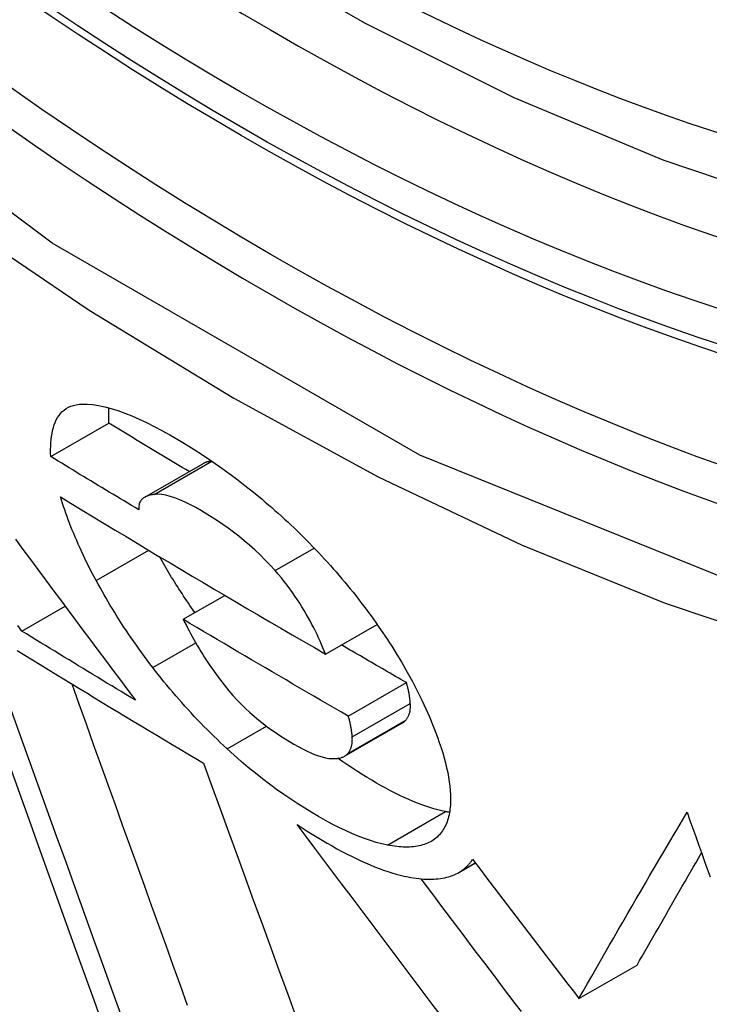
# Model space of a CAD drawing. Header units: inches. Extents: x 338.7 to 398.8, y 128 to 186.9.
# Tile 62 of 110: x 369.2447 to 369.3147, y 156.2222 to 156.3222. Entities that reach past the tile are written whole.
import ezdxf

# ---------------------------------------------------------------- set-up
doc = ezdxf.new("R2010")
doc.units = ezdxf.units.IN
doc.header["$MEASUREMENT"] = 0
doc.layers.add('Visible Edges(ANSI)', color=7, linetype='Continuous', lineweight=25)
doc.layers.add('Visible Tangent Edges(ANSI)', color=7, linetype='Continuous', lineweight=25)

msp = doc.modelspace()

# ---------------------------------------------------------------- linework, layer by layer
at = {"layer": 'Visible Edges(ANSI)'}
for p, q in [((369.247823, 156.27782), (369.253717, 156.281215)), ((369.257364, 156.273701), (369.263261, 156.277097)), ((369.261265, 156.261305), (369.265491, 156.263738)), ((369.244883, 156.260109), (369.249277, 156.26264)), ((369.275735, 156.257774), (369.280969, 156.260788)), ((369.278042, 156.251482), (369.283941, 156.254879)), ((369.277652, 156.247408), (369.283551, 156.250805)), ((369.289263, 156.235618), (369.290942, 156.236585)), ((369.301468, 156.222813), (369.307365, 156.226209)), ((369.301207, 156.223152), (369.301468, 156.222813))]:
    msp.add_line(p, q, dxfattribs=at)
at = {"layer": 'Visible Edges(ANSI)', "flags": 128}
for points in [[(369.434488, 156.311086), (369.422609, 156.305156), (369.410041, 156.300623), (369.396876, 156.297495), (369.383203, 156.295782), (369.369114, 156.295487), (369.354686, 156.296583), (369.339982, 156.299037), (369.32507, 156.302818), (369.310012, 156.307894), (369.29487, 156.314233), (369.279702, 156.321793), (369.264568, 156.330529), (369.249527, 156.340397), (369.23464, 156.351355), (369.219967, 156.363351), (369.205568, 156.376326), (369.191504, 156.390219), (369.177835, 156.404969), (369.164619, 156.420513)], [(369.247823, 156.27782), (369.247812, 156.278179), (369.247809, 156.278531), (369.247816, 156.278877), (369.247833, 156.279214), (369.247861, 156.279543), (369.247899, 156.279863), (369.247949, 156.280173), (369.248011, 156.280472), (369.248085, 156.280759), (369.248172, 156.281034), (369.248272, 156.281296), (369.248387, 156.281544), (369.248515, 156.281778), (369.248659, 156.281995), (369.248819, 156.282197), (369.248994, 156.282381), (369.249185, 156.282548), (369.249393, 156.282695), (369.249618, 156.282824), (369.249859, 156.282932), (369.250119, 156.28302), (369.250396, 156.283087), (369.250692, 156.283132), (369.251007, 156.283155)], [(369.251007, 156.283155), (369.251535, 156.283151), (369.252094, 156.283104), (369.252684, 156.283014), (369.253304, 156.282882), (369.253955, 156.282707), (369.254632, 156.282491), (369.255331, 156.282238), (369.256052, 156.281948), (369.256791, 156.281623), (369.25755, 156.281265), (369.258325, 156.280876), (369.259116, 156.280458), (369.259919, 156.280013), (369.260736, 156.279542), (369.261563, 156.279046), (369.262398, 156.278528), (369.263242, 156.277985), (369.264093, 156.277417), (369.264951, 156.276824), (369.265812, 156.276207), (369.266676, 156.275565), (369.267543, 156.274898), (369.268412, 156.274205), (369.269282, 156.273486)], [(369.253717, 156.281215), (369.253714, 156.281282), (369.253712, 156.281349), (369.25371, 156.281417), (369.253708, 156.281483), (369.253706, 156.28155), (369.253705, 156.281617), (369.253704, 156.281683), (369.253703, 156.281749), (369.253703, 156.281814), (369.253703, 156.28188), (369.253704, 156.281945), (369.253704, 156.28201), (369.253705, 156.282075), (369.253707, 156.282139), (369.253708, 156.282204), (369.25371, 156.282267), (369.253713, 156.282331), (369.253716, 156.282394), (369.253719, 156.282458), (369.253722, 156.28252), (369.253726, 156.282583), (369.25373, 156.282645), (369.253735, 156.282707), (369.25374, 156.282768)], [(369.261866, 156.276293), (369.261525, 156.276498), (369.261184, 156.276702), (369.260843, 156.276906), (369.260503, 156.277111), (369.260162, 156.277315), (369.259822, 156.27752), (369.259482, 156.277724), (369.259142, 156.277929), (369.258802, 156.278134), (369.258462, 156.278339), (369.258122, 156.278544), (369.257783, 156.278749), (369.257443, 156.278954), (369.257104, 156.279159), (369.256765, 156.279364), (369.256426, 156.279569), (369.256087, 156.279775), (369.255748, 156.27998), (369.255409, 156.280186), (369.25507, 156.280391), (369.254732, 156.280597), (369.254393, 156.280803), (369.254055, 156.281009), (369.253717, 156.281215)], [(369.25676, 156.272424), (369.256386, 156.272648), (369.256011, 156.272873), (369.255637, 156.273097), (369.255263, 156.273321), (369.254889, 156.273546), (369.254516, 156.27377), (369.254142, 156.273994), (369.253769, 156.274219), (369.253396, 156.274444), (369.253023, 156.274668), (369.25265, 156.274893), (369.252278, 156.275118), (369.251906, 156.275343), (369.251534, 156.275568), (369.251162, 156.275793), (369.25079, 156.276018), (369.250419, 156.276243), (369.250047, 156.276468), (369.249676, 156.276693), (369.249305, 156.276918), (369.248934, 156.277144), (369.248564, 156.277369), (369.248193, 156.277595), (369.247823, 156.27782)], [(369.264169, 156.277366), (369.264126, 156.277361), (369.264084, 156.277355), (369.264042, 156.277349), (369.264001, 156.277342), (369.26396, 156.277335), (369.263919, 156.277327), (369.263879, 156.277319), (369.263839, 156.27731), (369.263799, 156.277301), (369.26376, 156.277292), (369.263721, 156.277282), (369.263682, 156.277271), (369.263644, 156.27726), (369.263607, 156.277248), (369.26357, 156.277235), (369.263533, 156.277222), (369.263497, 156.277209), (369.263462, 156.277195), (369.263427, 156.27718), (369.263393, 156.277165), (369.263359, 156.277149), (369.263326, 156.277132), (369.263293, 156.277115), (369.263261, 156.277097)], [(369.270613, 156.266243), (369.270116, 156.266788), (369.269605, 156.26732), (369.269079, 156.267839), (369.268543, 156.268342), (369.268004, 156.268825), (369.267461, 156.269287), (369.266916, 156.269729), (369.266371, 156.270151), (369.265826, 156.270555), (369.265283, 156.27094), (369.264743, 156.271307), (369.264209, 156.271655), (369.26368, 156.271986), (369.26314, 156.272311), (369.262567, 156.272638), (369.262009, 156.272935), (369.261466, 156.273201), (369.260942, 156.273432), (369.260437, 156.273627), (369.259957, 156.273781), (369.259507, 156.273894), (369.259086, 156.273964), (369.258694, 156.273992), (369.258333, 156.273977)], [(369.252436, 156.265236), (369.252232, 156.265618), (369.252033, 156.265997), (369.25184, 156.266374), (369.25165, 156.266749), (369.251466, 156.26712), (369.251286, 156.26749), (369.25111, 156.267857), (369.25094, 156.268221), (369.250774, 156.268583), (369.250612, 156.268943), (369.250455, 156.2693), (369.250302, 156.269655), (369.250154, 156.270007), (369.25001, 156.270357), (369.24987, 156.270704), (369.249735, 156.271049), (369.249604, 156.271392), (369.249477, 156.271732), (369.249355, 156.27207), (369.249237, 156.272406), (369.249123, 156.27274), (369.249013, 156.273071), (369.248907, 156.273399), (369.248805, 156.273726)], [(369.248805, 156.273726), (369.249911, 156.273053), (369.251019, 156.272381), (369.252129, 156.271709), (369.25324, 156.271038), (369.254353, 156.270367), (369.255467, 156.269698), (369.256581, 156.269029), (369.257697, 156.268361), (369.258814, 156.267694), (369.259933, 156.267028), (369.261052, 156.266362), (369.262173, 156.265697), (369.263296, 156.265033), (369.264419, 156.26437), (369.265545, 156.263707), (369.266672, 156.263045), (369.2678, 156.262383), (369.26893, 156.261722), (369.270061, 156.261062), (369.271193, 156.260403), (369.272327, 156.259745), (369.273461, 156.259087), (369.274598, 156.25843), (369.275735, 156.257774)], [(369.258333, 156.273977), (369.25822, 156.273963), (369.25811, 156.273947), (369.258001, 156.273927), (369.257896, 156.273904), (369.257793, 156.273877), (369.257693, 156.273846), (369.257596, 156.273811), (369.257503, 156.273772), (369.257415, 156.273729), (369.25733, 156.273681), (369.25725, 156.273628), (369.257175, 156.27357), (369.257105, 156.273508), (369.257041, 156.27344), (369.256982, 156.273366), (369.256929, 156.273287), (369.256883, 156.273202), (369.256843, 156.273111), (369.25681, 156.273013), (369.256785, 156.272909), (369.256766, 156.272799), (369.256756, 156.272681), (369.256754, 156.272556), (369.25676, 156.272424)], [(369.269282, 156.273486), (369.269611, 156.273207), (369.26994, 156.272926), (369.270267, 156.272643), (369.270593, 156.272356), (369.270918, 156.272067), (369.271242, 156.271776), (369.271565, 156.271481), (369.271887, 156.271184), (369.272208, 156.270884), (369.272527, 156.270582), (369.272845, 156.270276), (369.273162, 156.269968), (369.273478, 156.269657), (369.273792, 156.269344), (369.274104, 156.269028), (369.274414, 156.26871), (369.27472, 156.268391), (369.275025, 156.268071), (369.275327, 156.267748), (369.275626, 156.267424), (369.275922, 156.267099), (369.276216, 156.266772), (369.276508, 156.266444), (369.276797, 156.266113)], [(369.244228, 156.26943), (369.24499, 156.268404), (369.245751, 156.267377), (369.246514, 156.266352), (369.247276, 156.265327), (369.248039, 156.264302), (369.248801, 156.263278), (369.249564, 156.262255), (369.250327, 156.261233), (369.25109, 156.260212), (369.251853, 156.259191), (369.252615, 156.258172), (369.253378, 156.257153), (369.25414, 156.256136), (369.254902, 156.25512), (369.255664, 156.254105), (369.256425, 156.253092)], [(369.236206, 156.267259), (369.237127, 156.264672), (369.238054, 156.262073), (369.238984, 156.259463), (369.239919, 156.256843), (369.240858, 156.254216), (369.2418, 156.251583), (369.242744, 156.248944), (369.24369, 156.246302), (369.244638, 156.243657), (369.245587, 156.241011), (369.246536, 156.238365), (369.247486, 156.235721), (369.248434, 156.23308), (369.249382, 156.230443), (369.250329, 156.227812), (369.251273, 156.225189), (369.252215, 156.222573), (369.253153, 156.219968)], [(369.262464, 156.261995), (369.262294, 156.262235), (369.262125, 156.262476), (369.261959, 156.262715), (369.261794, 156.262955), (369.261632, 156.263194), (369.261471, 156.263433), (369.261311, 156.263671), (369.261154, 156.263909), (369.260998, 156.264147), (369.260844, 156.264384), (369.260691, 156.264621), (369.26054, 156.264858), (369.260391, 156.265094), (369.260244, 156.26533), (369.260098, 156.265565), (369.259954, 156.2658), (369.259812, 156.266035), (369.259671, 156.266269), (369.259532, 156.266503), (369.259395, 156.266736), (369.259259, 156.266969), (369.259124, 156.267202), (369.258992, 156.267434), (369.258861, 156.267666)], [(369.275735, 156.257774), (369.275604, 156.258096), (369.275467, 156.258422), (369.275325, 156.258752), (369.275177, 156.259085), (369.275024, 156.25942), (369.274864, 156.259759), (369.274699, 156.2601), (369.274527, 156.260443), (369.274349, 156.260788), (369.274164, 156.261136), (369.27397, 156.261489), (369.273768, 156.261845), (369.273557, 156.262205), (369.273337, 156.262567), (369.273109, 156.262932), (369.272871, 156.263299), (369.272623, 156.263667), (369.272366, 156.264036), (369.272099, 156.264406), (369.271823, 156.264775), (369.271536, 156.265144), (369.271239, 156.265512), (369.270931, 156.265879), (369.270613, 156.266243)], [(369.276797, 156.266113), (369.277094, 156.26577), (369.277386, 156.265426), (369.277675, 156.265082), (369.27796, 156.264739), (369.278241, 156.264395), (369.278518, 156.264052), (369.278791, 156.263709), (369.279061, 156.263365), (369.279327, 156.263022), (369.279588, 156.262679), (369.279847, 156.262337), (369.280101, 156.261994), (369.280352, 156.261652), (369.280599, 156.26131), (369.280842, 156.260968), (369.281082, 156.260626), (369.281318, 156.260285), (369.281551, 156.259944), (369.28178, 156.259603), (369.282005, 156.259262), (369.282228, 156.258922), (369.282446, 156.258582), (369.282661, 156.258243), (369.282873, 156.257904)], [(369.255064, 156.220851), (369.25412, 156.223466), (369.253174, 156.226091), (369.252225, 156.228722), (369.251275, 156.231359), (369.250324, 156.234001), (369.249372, 156.236645), (369.24842, 156.239291), (369.247468, 156.241938), (369.246518, 156.244583), (369.245569, 156.247226), (369.244622, 156.249865), (369.243677, 156.252499), (369.242736, 156.255126), (369.241798, 156.257744), (369.240865, 156.260354), (369.239936, 156.262953), (369.239012, 156.265539)], [(369.258184, 156.256412), (369.257896, 156.25679), (369.257612, 156.257166), (369.257333, 156.257542), (369.257058, 156.257918), (369.256787, 156.258292), (369.256521, 156.258666), (369.256259, 156.259038), (369.256002, 156.25941), (369.255748, 156.259781), (369.255499, 156.260151), (369.255254, 156.26052), (369.255014, 156.260889), (369.254777, 156.261256), (369.254544, 156.261623), (369.254316, 156.261988), (369.254091, 156.262353), (369.253871, 156.262717), (369.253654, 156.263079), (369.253441, 156.263441), (369.253233, 156.263802), (369.253028, 156.264162), (369.252827, 156.264521), (369.252629, 156.264879), (369.252436, 156.265236)], [(369.278042, 156.251482), (369.277337, 156.251888), (369.276633, 156.252295), (369.275929, 156.252702), (369.275226, 156.253109), (369.274523, 156.253516), (369.273821, 156.253924), (369.273119, 156.254331), (369.272418, 156.254739), (369.271718, 156.255148), (369.271018, 156.255556), (369.270318, 156.255965), (369.269619, 156.256374), (369.26892, 156.256783), (369.268222, 156.257193), (369.267524, 156.257603), (369.266827, 156.258013), (369.26613, 156.258424), (369.265434, 156.258835), (369.264738, 156.259246), (369.264042, 156.259657), (369.263347, 156.260069), (369.262653, 156.260481), (369.261959, 156.260893), (369.261265, 156.261305)], [(369.261265, 156.261305), (369.261409, 156.26102), (369.261557, 156.260731), (369.261708, 156.26044), (369.261864, 156.260147), (369.262023, 156.259851), (369.262187, 156.259553), (369.262355, 156.259254), (369.262527, 156.258953), (369.262703, 156.25865), (369.262884, 156.258347), (369.263069, 156.258042), (369.263258, 156.257737), (369.263451, 156.257432), (369.263648, 156.257126), (369.263851, 156.25682), (369.264058, 156.256514), (369.26427, 156.256207), (369.264489, 156.255898), (369.264713, 156.25559), (369.264943, 156.255281), (369.265179, 156.254972), (369.265421, 156.254663), (369.265669, 156.254356), (369.265922, 156.254049)], [(369.244883, 156.260109), (369.244473, 156.260667)], [(369.256425, 156.253092), (369.255942, 156.253383), (369.255458, 156.253674), (369.254975, 156.253966), (369.254492, 156.254258), (369.25401, 156.254549), (369.253527, 156.254841), (369.253045, 156.255133), (369.252563, 156.255425), (369.252081, 156.255717), (369.2516, 156.25601), (369.251118, 156.256302), (369.250637, 156.256594), (369.250157, 156.256887), (369.249676, 156.257179), (369.249196, 156.257472), (369.248716, 156.257764), (369.248236, 156.258057), (369.247756, 156.25835), (369.247277, 156.258643), (369.246798, 156.258936), (369.246319, 156.259229), (369.24584, 156.259522), (369.245361, 156.259816), (369.244883, 156.260109)], [(369.244407, 156.258145), (369.24519, 156.257665), (369.245974, 156.257185), (369.246758, 156.256705), (369.247542, 156.256225), (369.248327, 156.255745), (369.249113, 156.255266), (369.249899, 156.254787), (369.250686, 156.254309), (369.251473, 156.25383), (369.25226, 156.253353), (369.253048, 156.252875), (369.253837, 156.252398), (369.254625, 156.251921), (369.255415, 156.251444), (369.256205, 156.250967), (369.256995, 156.250491), (369.257786, 156.250015), (369.258578, 156.24954), (369.25937, 156.249064), (369.260163, 156.248589), (369.260956, 156.248114), (369.26175, 156.247639), (369.262544, 156.247165), (369.263339, 156.246691)], [(369.283941, 156.254879), (369.283665, 156.255038), (369.28339, 156.255197), (369.283114, 156.255356), (369.282839, 156.255515), (369.282563, 156.255674), (369.282288, 156.255833), (369.282013, 156.255992), (369.281738, 156.256151), (369.281463, 156.25631), (369.281188, 156.256469), (369.280913, 156.256628), (369.280638, 156.256788), (369.280364, 156.256947), (369.280089, 156.257106), (369.279814, 156.257266), (369.27954, 156.257425), (369.279265, 156.257585), (369.278991, 156.257744), (369.278717, 156.257904), (369.278443, 156.258063), (369.278168, 156.258223), (369.277894, 156.258383), (369.27762, 156.258542), (369.277346, 156.258702)], [(369.282873, 156.257904), (369.283471, 156.256918), (369.284032, 156.255945), (369.284558, 156.254986), (369.28505, 156.254039), (369.285509, 156.253107), (369.285921, 156.25222), (369.286282, 156.251396), (369.286596, 156.250639), (369.286864, 156.249956), (369.287089, 156.249352), (369.287281, 156.248808), (369.287459, 156.248276), (369.287623, 156.247752), (369.287772, 156.247238), (369.287907, 156.246734), (369.288027, 156.24624), (369.288132, 156.245756), (369.288222, 156.245283), (369.288295, 156.244821), (369.288353, 156.244369), (369.288395, 156.243929), (369.288419, 156.243501), (369.288427, 156.243085), (369.288418, 156.242681)], [(369.265724, 156.248164), (369.265382, 156.248482), (369.265043, 156.248803), (369.264706, 156.249126), (369.26437, 156.249452), (369.264037, 156.24978), (369.263706, 156.250111), (369.263377, 156.250444), (369.26305, 156.25078), (369.262725, 156.251118), (369.262402, 156.251459), (369.262081, 156.251802), (369.261763, 156.252148), (369.261446, 156.252497), (369.261132, 156.252847), (369.260822, 156.2532), (369.260515, 156.253553), (369.260211, 156.253907), (369.259911, 156.254262), (369.259615, 156.254618), (369.259322, 156.254975), (369.259032, 156.255333), (369.258746, 156.255692), (369.258463, 156.256051), (369.258184, 156.256412)], [(369.261722, 156.222125), (369.260994, 156.224141), (369.260264, 156.226163), (369.259533, 156.22819), (369.2588, 156.230222), (369.258066, 156.232258), (369.257331, 156.234297), (369.256595, 156.236339), (369.255859, 156.238384), (369.255122, 156.240429), (369.254386, 156.242476), (369.253649, 156.244523), (369.252914, 156.246569), (369.252179, 156.248615), (369.251445, 156.250658), (369.250712, 156.2527), (369.249981, 156.254738)], [(369.265922, 156.254049), (369.266321, 156.253588), (369.266734, 156.253135), (369.267162, 156.252692), (369.267599, 156.252265), (369.26804, 156.251854), (369.268487, 156.251461), (369.268937, 156.251083), (369.26939, 156.250722), (369.269844, 156.250377), (369.270298, 156.250048), (369.270748, 156.249737), (369.271194, 156.249442), (369.271636, 156.249161), (369.272073, 156.248896), (369.272513, 156.248639), (369.27295, 156.248395), (369.273381, 156.248167), (369.273805, 156.247956), (369.27422, 156.247765), (369.274623, 156.247596), (369.275013, 156.247451), (369.275386, 156.247335), (369.27574, 156.247249), (369.276073, 156.247195)], [(369.284336, 156.252777), (369.28433, 156.252856), (369.284323, 156.252935), (369.284315, 156.253016), (369.284307, 156.253098), (369.284297, 156.25318), (369.284287, 156.253263), (369.284277, 156.253347), (369.284265, 156.253432), (369.284252, 156.253518), (369.284239, 156.253604), (369.284224, 156.253691), (369.284209, 156.253779), (369.284193, 156.253867), (369.284175, 156.253956), (369.284157, 156.254046), (369.284137, 156.254136), (369.284117, 156.254227), (369.284095, 156.254319), (369.284072, 156.254411), (369.284049, 156.254504), (369.284023, 156.254597), (369.283997, 156.25469), (369.28397, 156.254784), (369.283941, 156.254879)], [(369.283869, 156.251062), (369.283913, 156.251113), (369.283954, 156.251165), (369.283993, 156.251219), (369.284031, 156.251274), (369.284066, 156.251331), (369.2841, 156.251391), (369.284131, 156.251452), (369.284161, 156.251514), (369.284188, 156.251579), (369.284213, 156.251645), (369.284236, 156.251713), (369.284257, 156.251784), (369.284276, 156.251856), (369.284293, 156.251929), (369.284308, 156.252005), (369.28432, 156.252083), (369.28433, 156.252163), (369.284338, 156.252244), (369.284344, 156.252328), (369.284347, 156.252414), (369.284348, 156.252501), (369.284346, 156.252591), (369.284343, 156.252683), (369.284336, 156.252777)], [(369.278437, 156.24938), (369.278431, 156.249459), (369.278424, 156.249538), (369.278416, 156.249619), (369.278408, 156.249701), (369.278399, 156.249783), (369.278389, 156.249866), (369.278378, 156.24995), (369.278366, 156.250035), (369.278353, 156.250121), (369.27834, 156.250207), (369.278325, 156.250294), (369.27831, 156.250382), (369.278294, 156.25047), (369.278276, 156.250559), (369.278258, 156.250649), (369.278238, 156.250739), (369.278218, 156.25083), (369.278196, 156.250922), (369.278174, 156.251014), (369.27815, 156.251107), (369.278125, 156.2512), (369.278098, 156.251293), (369.278071, 156.251388), (369.278042, 156.251482)], [(369.283551, 156.250805), (369.283566, 156.250814), (369.283581, 156.250823), (369.283595, 156.250832), (369.28361, 156.250841), (369.283624, 156.250851), (369.283639, 156.25086), (369.283653, 156.25087), (369.283667, 156.25088), (369.283681, 156.25089), (369.283694, 156.2509), (369.283708, 156.250911), (369.283721, 156.250921), (369.283734, 156.250932), (369.283748, 156.250943), (369.28376, 156.250954), (369.283773, 156.250966), (369.283786, 156.250977), (369.283798, 156.250989), (369.28381, 156.251001), (369.283823, 156.251013), (369.283835, 156.251025), (369.283846, 156.251037), (369.283858, 156.25105), (369.283869, 156.251062)], [(369.27797, 156.247665), (369.278014, 156.247716), (369.278055, 156.247768), (369.278094, 156.247822), (369.278132, 156.247877), (369.278167, 156.247935), (369.278201, 156.247994), (369.278232, 156.248055), (369.278262, 156.248117), (369.278289, 156.248182), (369.278314, 156.248248), (369.278337, 156.248317), (369.278358, 156.248387), (369.278377, 156.248459), (369.278394, 156.248533), (369.278409, 156.248608), (369.278421, 156.248686), (369.278431, 156.248766), (369.278439, 156.248847), (369.278445, 156.248931), (369.278448, 156.249017), (369.278449, 156.249104), (369.278447, 156.249194), (369.278444, 156.249286), (369.278437, 156.24938)], [(369.282004, 156.238392), (369.281448, 156.238513), (369.280873, 156.238664), (369.280279, 156.238847), (369.279668, 156.239059), (369.279042, 156.2393), (369.278402, 156.239569), (369.277749, 156.239864), (369.277083, 156.240186), (369.276405, 156.240532), (369.275716, 156.240902), (369.275019, 156.241294), (369.274319, 156.241704), (369.273618, 156.24213), (369.272911, 156.242576), (369.272199, 156.243043), (369.271481, 156.243531), (369.270761, 156.244039), (369.27004, 156.244567), (369.269319, 156.245114), (369.268599, 156.245682), (369.267878, 156.246271), (369.267159, 156.24688), (369.266441, 156.247511), (369.265724, 156.248164)], [(369.276073, 156.247195), (369.276176, 156.247185), (369.276278, 156.247177), (369.276377, 156.247171), (369.276475, 156.247168), (369.276572, 156.247167), (369.276666, 156.247168), (369.276758, 156.247172), (369.276849, 156.247179), (369.276937, 156.247188), (369.277023, 156.247199), (369.277107, 156.247214), (369.277189, 156.247231), (369.277269, 156.247251), (369.277346, 156.247274), (369.277421, 156.2473), (369.277493, 156.247329), (369.277562, 156.24736), (369.277629, 156.247395), (369.277693, 156.247432), (369.277754, 156.247473), (369.277812, 156.247516), (369.277868, 156.247563), (369.277921, 156.247613), (369.27797, 156.247665)], [(369.287903, 156.241789), (369.287523, 156.241869), (369.287134, 156.241963), (369.286736, 156.242072), (369.28633, 156.242195), (369.285916, 156.242332), (369.285493, 156.242483), (369.285062, 156.242649), (369.284623, 156.242828), (369.284178, 156.24302), (369.283727, 156.243224), (369.28327, 156.243441), (369.282808, 156.243669), (369.282341, 156.243909), (369.281868, 156.244161), (369.281392, 156.244422), (369.280911, 156.244694), (369.280426, 156.244977), (369.279943, 156.245265), (369.279459, 156.245563), (369.278971, 156.245869), (369.278481, 156.246186), (369.277988, 156.246512), (369.277493, 156.246849), (369.276996, 156.247195)], [(369.263339, 156.246691), (369.264179, 156.244388), (369.265022, 156.242076), (369.265868, 156.239755), (369.266717, 156.237427), (369.267569, 156.235092), (369.268422, 156.232753), (369.269277, 156.230409), (369.270134, 156.228062), (369.270991, 156.225713), (369.271849, 156.223362), (369.272707, 156.221012)], [(369.288418, 156.242681), (369.288406, 156.242466), (369.288388, 156.242256), (369.288366, 156.242051), (369.288339, 156.24185), (369.288307, 156.241655), (369.288269, 156.241463), (369.288226, 156.241277), (369.288178, 156.241095), (369.288125, 156.240919), (369.288066, 156.240747), (369.288002, 156.240581), (369.287932, 156.240419), (369.287857, 156.240263), (369.287777, 156.240111), (369.28769, 156.239965), (369.287599, 156.239825), (369.287501, 156.239689), (369.287398, 156.239559), (369.287289, 156.239435), (369.287174, 156.239316), (369.287053, 156.239202), (369.286926, 156.239095), (369.286794, 156.238992), (369.286655, 156.238896)], [(369.288317, 156.241716), (369.2883, 156.241719), (369.288283, 156.241721), (369.288266, 156.241724), (369.288249, 156.241727), (369.288232, 156.24173), (369.288215, 156.241733), (369.288198, 156.241736), (369.288181, 156.241739), (369.288163, 156.241741), (369.288146, 156.241744), (369.288129, 156.241747), (369.288112, 156.24175), (369.288094, 156.241754), (369.288077, 156.241757), (369.28806, 156.24176), (369.288042, 156.241763), (369.288025, 156.241766), (369.288008, 156.241769), (369.28799, 156.241772), (369.287973, 156.241776), (369.287956, 156.241779), (369.287938, 156.241782), (369.287921, 156.241786), (369.287903, 156.241789)], [(369.301468, 156.222813), (369.3019, 156.223574), (369.302335, 156.224338), (369.302773, 156.225106), (369.303214, 156.225877), (369.303656, 156.226652), (369.304102, 156.227429), (369.304549, 156.22821), (369.304999, 156.228993), (369.305452, 156.229778), (369.305906, 156.230565), (369.306362, 156.231355), (369.30682, 156.232146), (369.307281, 156.232939), (369.307742, 156.233734), (369.308206, 156.234529), (369.308671, 156.235326), (369.309138, 156.236124), (369.309607, 156.236923), (369.310077, 156.237722), (369.310548, 156.238522), (369.31102, 156.239322), (369.311494, 156.240122), (369.311969, 156.240921), (369.312445, 156.241721)], [(369.312445, 156.241721), (369.312736, 156.240904), (369.313028, 156.240087), (369.31332, 156.239269), (369.313612, 156.238451), (369.313904, 156.237633), (369.314196, 156.236815), (369.314489, 156.235996), (369.314782, 156.235177)], [(369.272834, 156.240495), (369.273348, 156.240154), (369.27386, 156.239823), (369.274369, 156.239502), (369.274876, 156.23919), (369.27538, 156.238887), (369.275882, 156.238592), (369.276384, 156.238304), (369.276884, 156.238026), (369.277379, 156.237759), (369.27787, 156.237502), (369.278356, 156.237255), (369.278837, 156.23702), (369.279313, 156.236796), (369.279784, 156.236584), (369.28025, 156.236383), (369.280708, 156.236195), (369.281159, 156.23602), (369.281603, 156.235858), (369.28204, 156.235708), (369.282469, 156.235572), (369.28289, 156.235449), (369.283303, 156.235339), (369.283708, 156.235244), (369.284104, 156.235162)], [(369.287484, 156.221049), (369.286569, 156.22226), (369.285652, 156.223472), (369.284736, 156.224685), (369.283819, 156.2259), (369.282901, 156.227115), (369.281984, 156.228332), (369.281066, 156.229548), (369.280149, 156.230766), (369.279232, 156.231983), (369.278315, 156.2332), (369.277399, 156.234417), (369.276484, 156.235634), (369.27557, 156.236851), (369.274657, 156.238066), (369.273745, 156.239281), (369.272834, 156.240495)], [(369.286655, 156.238896), (369.286516, 156.238808), (369.286371, 156.238727), (369.286222, 156.238651), (369.286068, 156.23858), (369.285909, 156.238516), (369.285745, 156.238457), (369.285576, 156.238404), (369.285402, 156.238357), (369.285223, 156.238315), (369.285039, 156.23828), (369.28485, 156.23825), (369.284656, 156.238227), (369.284458, 156.238209), (369.284256, 156.238197), (369.28405, 156.238191), (369.283839, 156.238191), (369.283624, 156.238196), (369.283405, 156.238207), (369.283181, 156.238224), (369.282954, 156.238247), (369.282723, 156.238275), (369.282487, 156.238308), (369.282248, 156.238347), (369.282004, 156.238392)], [(369.307365, 156.226209), (369.307628, 156.226671), (369.307892, 156.227135), (369.308156, 156.2276), (369.308422, 156.228066), (369.308688, 156.228534), (369.308956, 156.229003), (369.309225, 156.229473), (369.309494, 156.229944), (369.309764, 156.230417), (369.310035, 156.23089), (369.310307, 156.231364), (369.31058, 156.23184), (369.310854, 156.232316), (369.311129, 156.232793), (369.311404, 156.233271), (369.31168, 156.23375), (369.311957, 156.23423), (369.312234, 156.23471), (369.312513, 156.235191), (369.312792, 156.235673), (369.313071, 156.236155), (369.313352, 156.236638), (369.313633, 156.237121), (369.313914, 156.237605)], [(369.289485, 156.235755), (369.289544, 156.235794), (369.289603, 156.235835), (369.28966, 156.235876), (369.289717, 156.235918), (369.289772, 156.235962), (369.289827, 156.236006), (369.289881, 156.236051), (369.289934, 156.236096), (369.289986, 156.236143), (369.290037, 156.236191), (369.290087, 156.23624), (369.290137, 156.236289), (369.290185, 156.236339), (369.290233, 156.236391), (369.29028, 156.236443), (369.290326, 156.236496), (369.290371, 156.23655), (369.290415, 156.236604), (369.290459, 156.23666), (369.290501, 156.236716), (369.290543, 156.236774), (369.290584, 156.236832), (369.290624, 156.236891), (369.290663, 156.236951)], [(369.290663, 156.236951), (369.291103, 156.236375), (369.291542, 156.235799), (369.291982, 156.235222), (369.292422, 156.234646), (369.292862, 156.234069), (369.293302, 156.233493), (369.293742, 156.232917), (369.294182, 156.23234), (369.294622, 156.231764), (369.295062, 156.231188), (369.295502, 156.230612), (369.295942, 156.230036), (369.296382, 156.229461), (369.296822, 156.228885), (369.297261, 156.22831), (369.297701, 156.227735), (369.29814, 156.227161), (369.298579, 156.226587), (369.299018, 156.226013), (369.299456, 156.22544), (369.299895, 156.224867), (369.300332, 156.224295), (369.30077, 156.223723), (369.301207, 156.223152)], [(369.284104, 156.235162), (369.284386, 156.23511), (369.284663, 156.235065), (369.284936, 156.235026), (369.285204, 156.234994), (369.285467, 156.234969), (369.285725, 156.23495), (369.285979, 156.234937), (369.286227, 156.234932), (369.286471, 156.234933), (369.28671, 156.23494), (369.286944, 156.234955), (369.287172, 156.234976), (369.287396, 156.235004), (369.287614, 156.235039), (369.287827, 156.23508), (369.288034, 156.235129), (369.288236, 156.235184), (369.288432, 156.235246), (369.288622, 156.235314), (369.288806, 156.235389), (369.288984, 156.235471), (369.289157, 156.235559), (369.289324, 156.235654), (369.289485, 156.235755)], [(369.295618, 156.221493), (369.294984, 156.22233), (369.294349, 156.223169), (369.293714, 156.224008), (369.293079, 156.224848), (369.292443, 156.225689), (369.291807, 156.226531), (369.291171, 156.227373), (369.290534, 156.228216), (369.289897, 156.229059), (369.28926, 156.229903), (369.288623, 156.230747), (369.287986, 156.231591), (369.287349, 156.232436), (369.286712, 156.233281), (369.286075, 156.234126), (369.285438, 156.234971)]]:
    msp.add_lwpolyline(points, dxfattribs=at)
at = {"layer": 'Visible Edges(ANSI)'}
msp.add_ellipse((369.270987, 156.578111), major_axis=(0.157175, -0.27294), ratio=0.578093, start_param=2.362013, end_param=7.062765, dxfattribs=at)
msp.add_ellipse((369.267507, 156.576107), major_axis=(0.159631, -0.277204), ratio=0.578093, dxfattribs=at)
at = {"layer": 'Visible Tangent Edges(ANSI)'}
for p, q in [((369.258333, 156.273977), (369.264191, 156.277351)), ((369.252436, 156.265236), (369.257778, 156.268313)), ((369.270613, 156.266243), (369.274586, 156.268531)), ((369.258184, 156.256412), (369.262544, 156.258923)), ((369.278437, 156.24938), (369.284336, 156.252777)), ((369.27797, 156.247665), (369.283869, 156.251062)), ((369.265724, 156.248164), (369.269723, 156.250467)), ((369.282004, 156.238392), (369.287903, 156.241789)), ((369.289485, 156.235755), (369.290937, 156.236591))]:
    msp.add_line(p, q, dxfattribs=at)
at = {"layer": 'Visible Tangent Edges(ANSI)', "flags": 128}
for points in [[(369.515945, 156.432174), (369.513136, 156.390791), (369.504824, 156.353554), (369.491149, 156.321237), (369.472473, 156.294613), (369.449274, 156.274336), (369.422077, 156.260892), (369.391385, 156.254462), (369.357801, 156.2552), (369.322199, 156.263093), (369.285313, 156.277953), (369.247979, 156.299491), (369.21114, 156.327131), (369.175451, 156.360387), (369.141826, 156.398447), (369.111058, 156.440359)], [(369.127794, 156.411348), (369.140266, 156.39531), (369.153175, 156.379856), (369.166481, 156.365042), (369.180142, 156.350922), (369.194099, 156.337561), (369.208276, 156.325027), (369.222633, 156.313349), (369.237131, 156.302556), (369.251733, 156.292677), (369.266399, 156.28374), (369.281087, 156.275777), (369.295711, 156.268842), (369.310214, 156.262955), (369.324553, 156.258126), (369.338686, 156.254366), (369.35257, 156.251686), (369.366161, 156.250095), (369.379416, 156.249604), (369.392283, 156.25022), (369.404687, 156.251929), (369.416602, 156.254717), (369.428003, 156.258573)]]:
    msp.add_lwpolyline(points, dxfattribs=at)
at = {"layer": 'Visible Tangent Edges(ANSI)'}
for centre, major_axis, start_param, end_param in [((369.269993, 156.577539), (-0.172846, 0.300152), 5.049711, 10.658253), ((369.269943, 156.57751), (0.150299, -0.260999), 4.099688, 6.899754)]:
    msp.add_ellipse(centre, major_axis=major_axis, ratio=0.578093, start_param=start_param, end_param=end_param, dxfattribs=at)
for centre, major_axis in [((369.270585, 156.57788), (-0.170777, 0.296559)), ((369.267611, 156.576167), (0.162381, -0.281978)), ((369.267507, 156.576107), (-0.161785, 0.280944))]:
    msp.add_ellipse(centre, major_axis=major_axis, ratio=0.578093, dxfattribs=at)

doc.saveas('drawing.dxf')
